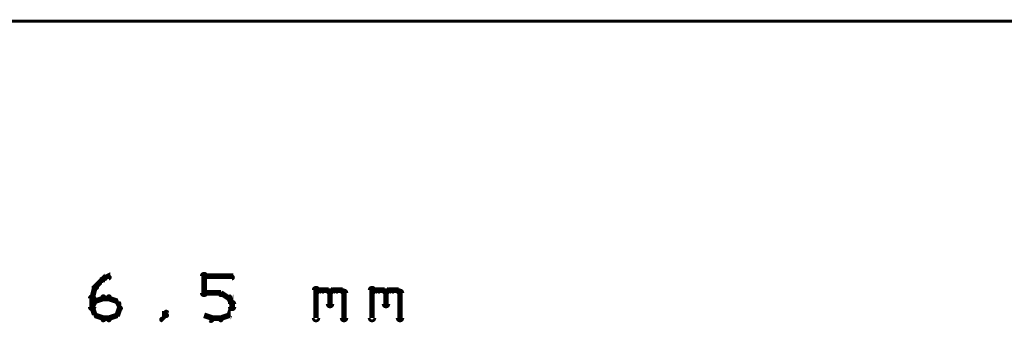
# Model space of a CAD drawing. Extents: x 98 to 599, y 121 to 517.
# Tile 65 of 77: x 438 to 473, y 376 to 387. Entities that reach past the tile are written whole.
import ezdxf

# ---------------------------------------------------------------- set-up
doc = ezdxf.new("R2010")
doc.units = 0
doc.layers.add('DIMENSIONS', color=2, linetype='CONTINUOUS')
doc.layers.add('DRAWING', color=4, linetype='CONTINUOUS')

msp = doc.modelspace()

# ---------------------------------------------------------------- linework, layer by layer
at = {"layer": 'DIMENSIONS', "color": 94}
msp.add_lwpolyline([(208.5, 387, 0.1, 0.1, 1), (208.5, 387, 0, 0, 0), (208.5, 387, 0, 0, 0), (208.5, 387, 0.1, 0.1, 0), (568, 387, 0.1, 0.1, 0), (568, 387, 0, 0, 0), (568, 387, 0.1, 0.1, 0), (568, 387, 0.1, 0.1, 1), (568, 387, 0, 0, 0)], format="xyseb", dxfattribs=at)
at = {"layer": 'DRAWING', "color": 2}
for points in [[(440.6, 377.5, 0.1, 0.1, 1), (440.7, 377.5, 0, 0, 0), (440.6, 377.5, 0, 0, 0), (440.6, 377.5, 0.2, 0.2, 0), (440.9, 377.8, 0.2, 0.2, 0), (440.9, 377.8, 0, 0, 0), (440.9, 377.8, 0.1, 0.1, 0), (440.9, 377.7, 0.1, 0.1, 1), (440.8, 377.8, 0, 0, 0)], [(440.9, 377.8, 0.1, 0.1, 1), (440.9, 377.7, 0, 0, 0), (440.9, 377.8, 0, 0, 0), (440.9, 377.8, 0.2, 0.2, 0), (441.1, 377.9, 0.2, 0.2, 0), (441.1, 377.9, 0, 0, 0), (441.1, 377.9, 0.1, 0.1, 0), (441.1, 377.8, 0.1, 0.1, 1), (441.1, 377.9, 0, 0, 0)], [(444.4, 377.3, 0.1, 0.1, 1), (444.6, 377.3, 0, 0, 0), (444.5, 377.3, 0, 0, 0), (444.5, 377.3, 0.2, 0.2, 0), (444.5, 377.9, 0.2, 0.2, 0), (444.5, 377.9, 0, 0, 0), (444.5, 377.9, 0.1, 0.1, 0), (444.6, 377.9, 0.1, 0.1, 1), (444.4, 377.9, 0, 0, 0)], [(444.5, 377.9, 0.1, 0.1, 1), (444.5, 377.8, 0, 0, 0), (444.5, 377.9, 0, 0, 0), (444.5, 377.9, 0.2, 0.2, 0), (445.5, 377.9, 0.2, 0.2, 0), (445.5, 377.9, 0, 0, 0), (445.5, 377.9, 0.1, 0.1, 0), (445.5, 377.8, 0.1, 0.1, 1), (445.5, 377.9, 0, 0, 0)], [(440.5, 377.1, 0.1, 0.1, 1), (440.5, 377.1, 0, 0, 0), (440.5, 377.1, 0, 0, 0), (440.5, 377.1, 0.2, 0.2, 0), (440.6, 377.5, 0.2, 0.2, 0), (440.6, 377.5, 0, 0, 0), (440.6, 377.5, 0.1, 0.1, 0), (440.7, 377.5, 0.1, 0.1, 1), (440.6, 377.5, 0, 0, 0)], [(448.4, 376.4, 0.1, 0.1, 1), (448.6, 376.4, 0, 0, 0), (448.5, 376.4, 0, 0, 0), (448.5, 376.4, 0.2, 0.2, 0), (448.5, 377.4, 0.2, 0.2, 0), (448.5, 377.4, 0, 0, 0), (448.5, 377.4, 0.1, 0.1, 0), (448.6, 377.4, 0.1, 0.1, 1), (448.4, 377.4, 0, 0, 0)], [(448.5, 377.3, 0.1, 0.1, 1), (448.5, 377.2, 0, 0, 0), (448.5, 377.3, 0, 0, 0), (448.5, 377.3, 0.2, 0.2, 0), (448.6, 377.4, 0.2, 0.2, 0), (448.6, 377.4, 0, 0, 0), (448.6, 377.4, 0.1, 0.1, 0), (448.7, 377.3, 0.1, 0.1, 1), (448.6, 377.4, 0, 0, 0)], [(448.6, 377.4, 0.1, 0.1, 1), (448.6, 377.3, 0, 0, 0), (448.6, 377.4, 0, 0, 0), (448.6, 377.4, 0.2, 0.2, 0), (448.9, 377.4, 0.2, 0.2, 0), (448.9, 377.4, 0, 0, 0), (448.9, 377.4, 0.1, 0.1, 0), (448.9, 377.3, 0.1, 0.1, 1), (448.9, 377.4, 0, 0, 0)], [(448.9, 377.4, 0.1, 0.1, 1), (448.8, 377.3, 0, 0, 0), (448.9, 377.4, 0, 0, 0), (448.9, 377.4, 0.2, 0.2, 0), (449, 377.3, 0.2, 0.2, 0), (449, 377.3, 0, 0, 0), (449, 377.3, 0.1, 0.1, 0), (449, 377.2, 0.1, 0.1, 1), (449, 377.3, 0, 0, 0)], [(449.1, 377.3, 0.1, 0.1, 1), (448.9, 377.3, 0, 0, 0), (449, 377.3, 0, 0, 0), (449, 377.3, 0.2, 0.2, 0), (449, 376.9, 0.2, 0.2, 0), (449, 376.9, 0, 0, 0), (449, 376.9, 0.1, 0.1, 0), (448.9, 376.9, 0.1, 0.1, 1), (449.1, 376.9, 0, 0, 0)], [(449, 377.3, 0.1, 0.1, 1), (449, 377.2, 0, 0, 0), (449, 377.3, 0, 0, 0), (449, 377.3, 0.2, 0.2, 0), (449.1, 377.4, 0.2, 0.2, 0), (449.1, 377.4, 0, 0, 0), (449.1, 377.4, 0.1, 0.1, 0), (449.2, 377.3, 0.1, 0.1, 1), (449.1, 377.4, 0, 0, 0)], [(449.1, 377.4, 0.1, 0.1, 1), (449.1, 377.3, 0, 0, 0), (449.1, 377.4, 0, 0, 0), (449.1, 377.4, 0.2, 0.2, 0), (449.4, 377.4, 0.2, 0.2, 0), (449.4, 377.4, 0, 0, 0), (449.4, 377.4, 0.1, 0.1, 0), (449.4, 377.3, 0.1, 0.1, 1), (449.4, 377.4, 0, 0, 0)], [(449.4, 377.4, 0.1, 0.1, 1), (449.3, 377.3, 0, 0, 0), (449.4, 377.4, 0, 0, 0), (449.4, 377.4, 0.2, 0.2, 0), (449.5, 377.3, 0.2, 0.2, 0), (449.5, 377.3, 0, 0, 0), (449.5, 377.3, 0.1, 0.1, 0), (449.5, 377.2, 0.1, 0.1, 1), (449.5, 377.3, 0, 0, 0)], [(449.6, 377.3, 0.1, 0.1, 1), (449.4, 377.3, 0, 0, 0), (449.5, 377.3, 0, 0, 0), (449.5, 377.3, 0.2, 0.2, 0), (449.5, 376.4, 0.2, 0.2, 0), (449.5, 376.4, 0, 0, 0), (449.5, 376.4, 0.1, 0.1, 0), (449.4, 376.4, 0.1, 0.1, 1), (449.6, 376.4, 0, 0, 0)], [(450.4, 376.4, 0.1, 0.1, 1), (450.6, 376.4, 0, 0, 0), (450.5, 376.4, 0, 0, 0), (450.5, 376.4, 0.2, 0.2, 0), (450.5, 377.4, 0.2, 0.2, 0), (450.5, 377.4, 0, 0, 0), (450.5, 377.4, 0.1, 0.1, 0), (450.6, 377.4, 0.1, 0.1, 1), (450.4, 377.4, 0, 0, 0)], [(450.5, 377.3, 0.1, 0.1, 1), (450.5, 377.2, 0, 0, 0), (450.5, 377.3, 0, 0, 0), (450.5, 377.3, 0.2, 0.2, 0), (450.6, 377.4, 0.2, 0.2, 0), (450.6, 377.4, 0, 0, 0), (450.6, 377.4, 0.1, 0.1, 0), (450.7, 377.3, 0.1, 0.1, 1), (450.6, 377.4, 0, 0, 0)], [(450.6, 377.4, 0.1, 0.1, 1), (450.6, 377.3, 0, 0, 0), (450.6, 377.4, 0, 0, 0), (450.6, 377.4, 0.2, 0.2, 0), (450.9, 377.4, 0.2, 0.2, 0), (450.9, 377.4, 0, 0, 0), (450.9, 377.4, 0.1, 0.1, 0), (450.9, 377.3, 0.1, 0.1, 1), (450.9, 377.4, 0, 0, 0)], [(450.9, 377.4, 0.1, 0.1, 1), (450.8, 377.3, 0, 0, 0), (450.9, 377.4, 0, 0, 0), (450.9, 377.4, 0.2, 0.2, 0), (451, 377.3, 0.2, 0.2, 0), (451, 377.3, 0, 0, 0), (451, 377.3, 0.1, 0.1, 0), (451, 377.2, 0.1, 0.1, 1), (451, 377.3, 0, 0, 0)], [(451.1, 377.3, 0.1, 0.1, 1), (450.9, 377.3, 0, 0, 0), (451, 377.3, 0, 0, 0), (451, 377.3, 0.2, 0.2, 0), (451, 376.9, 0.2, 0.2, 0), (451, 376.9, 0, 0, 0), (451, 376.9, 0.1, 0.1, 0), (450.9, 376.9, 0.1, 0.1, 1), (451.1, 376.9, 0, 0, 0)], [(451, 377.3, 0.1, 0.1, 1), (451, 377.2, 0, 0, 0), (451, 377.3, 0, 0, 0), (451, 377.3, 0.2, 0.2, 0), (451.1, 377.4, 0.2, 0.2, 0), (451.1, 377.4, 0, 0, 0), (451.1, 377.4, 0.1, 0.1, 0), (451.2, 377.3, 0.1, 0.1, 1), (451.1, 377.4, 0, 0, 0)], [(451.1, 377.4, 0.1, 0.1, 1), (451.1, 377.3, 0, 0, 0), (451.1, 377.4, 0, 0, 0), (451.1, 377.4, 0.2, 0.2, 0), (451.4, 377.4, 0.2, 0.2, 0), (451.4, 377.4, 0, 0, 0), (451.4, 377.4, 0.1, 0.1, 0), (451.4, 377.3, 0.1, 0.1, 1), (451.4, 377.4, 0, 0, 0)], [(451.4, 377.4, 0.1, 0.1, 1), (451.3, 377.3, 0, 0, 0), (451.4, 377.4, 0, 0, 0), (451.4, 377.4, 0.2, 0.2, 0), (451.5, 377.3, 0.2, 0.2, 0), (451.5, 377.3, 0, 0, 0), (451.5, 377.3, 0.1, 0.1, 0), (451.5, 377.2, 0.1, 0.1, 1), (451.5, 377.3, 0, 0, 0)], [(451.6, 377.3, 0.1, 0.1, 1), (451.4, 377.3, 0, 0, 0), (451.5, 377.3, 0, 0, 0), (451.5, 377.3, 0.2, 0.2, 0), (451.5, 376.4, 0.2, 0.2, 0), (451.5, 376.4, 0, 0, 0), (451.5, 376.4, 0.1, 0.1, 0), (451.4, 376.4, 0.1, 0.1, 1), (451.6, 376.4, 0, 0, 0)], [(440.4, 376.8, 0.1, 0.1, 1), (440.6, 376.8, 0, 0, 0), (440.5, 376.8, 0, 0, 0), (440.5, 376.8, 0.2, 0.2, 0), (440.5, 377.1, 0.2, 0.2, 0), (440.5, 377.1, 0, 0, 0), (440.5, 377.1, 0.1, 0.1, 0), (440.6, 377.1, 0.1, 0.1, 1), (440.4, 377.1, 0, 0, 0)], [(440.5, 376.8, 0.1, 0.1, 1), (440.5, 376.7, 0, 0, 0), (440.5, 376.8, 0, 0, 0), (440.5, 376.8, 0.2, 0.2, 0), (440.6, 377, 0.2, 0.2, 0), (440.6, 377, 0, 0, 0), (440.6, 377, 0.1, 0.1, 0), (440.7, 377, 0.1, 0.1, 1), (440.6, 377, 0, 0, 0)], [(440.6, 377, 0.1, 0.1, 1), (440.6, 377, 0, 0, 0), (440.6, 377, 0, 0, 0), (440.6, 377, 0.2, 0.2, 0), (440.9, 377.1, 0.2, 0.2, 0), (440.9, 377.1, 0, 0, 0), (440.9, 377.1, 0.1, 0.1, 0), (440.9, 377.1, 0.1, 0.1, 1), (440.9, 377.2, 0, 0, 0)], [(440.9, 377.2, 0.1, 0.1, 1), (440.9, 377.1, 0, 0, 0), (440.9, 377.1, 0, 0, 0), (440.9, 377.1, 0.2, 0.2, 0), (441.1, 377.1, 0.2, 0.2, 0), (441.1, 377.1, 0, 0, 0), (441.1, 377.1, 0.1, 0.1, 0), (441.1, 377.1, 0.1, 0.1, 1), (441.1, 377.2, 0, 0, 0)], [(441.1, 377.2, 0.1, 0.1, 1), (441.1, 377.1, 0, 0, 0), (441.1, 377.1, 0, 0, 0), (441.1, 377.1, 0.2, 0.2, 0), (441.4, 377, 0.2, 0.2, 0), (441.4, 377, 0, 0, 0), (441.4, 377, 0.1, 0.1, 0), (441.4, 377, 0.1, 0.1, 1), (441.4, 377, 0, 0, 0)], [(441.4, 377, 0.1, 0.1, 1), (441.3, 377, 0, 0, 0), (441.4, 377, 0, 0, 0), (441.4, 377, 0.2, 0.2, 0), (441.5, 376.8, 0.2, 0.2, 0), (441.5, 376.8, 0, 0, 0), (441.5, 376.8, 0.1, 0.1, 0), (441.5, 376.7, 0.1, 0.1, 1), (441.5, 376.8, 0, 0, 0)], [(445.1, 377.2, 0.1, 0.1, 1), (445.1, 377.3, 0, 0, 0), (445.1, 377.3, 0, 0, 0), (445.1, 377.3, 0.2, 0.2, 0), (444.5, 377.3, 0.2, 0.2, 0), (444.5, 377.3, 0, 0, 0), (444.5, 377.3, 0.1, 0.1, 0), (444.5, 377.3, 0.1, 0.1, 1), (444.5, 377.2, 0, 0, 0)], [(445.4, 377.1, 0.1, 0.1, 1), (445.4, 377.2, 0, 0, 0), (445.4, 377.1, 0, 0, 0), (445.4, 377.1, 0.2, 0.2, 0), (445.1, 377.3, 0.2, 0.2, 0), (445.1, 377.3, 0, 0, 0), (445.1, 377.3, 0.1, 0.1, 0), (445.1, 377.3, 0.1, 0.1, 1), (445.1, 377.2, 0, 0, 0)], [(445.3, 376.5, 0.1, 0.1, 1), (445.4, 376.5, 0, 0, 0), (445.4, 376.5, 0, 0, 0), (445.4, 376.5, 0.2, 0.2, 0), (445.5, 376.8, 0.2, 0.2, 0), (445.5, 376.8, 0, 0, 0), (445.5, 376.8, 0.1, 0.1, 0), (445.5, 376.7, 0.1, 0.1, 1), (445.5, 376.8, 0, 0, 0)], [(445.5, 376.9, 0.1, 0.1, 1), (445.5, 376.9, 0, 0, 0), (445.5, 376.9, 0, 0, 0), (445.5, 376.9, 0.2, 0.2, 0), (445.4, 377.1, 0.2, 0.2, 0), (445.4, 377.1, 0, 0, 0), (445.4, 377.1, 0.1, 0.1, 0), (445.4, 377.1, 0.1, 0.1, 1), (445.3, 377.1, 0, 0, 0)], [(445.4, 376.8, 0.1, 0.1, 1), (445.6, 376.8, 0, 0, 0), (445.5, 376.8, 0, 0, 0), (445.5, 376.8, 0.2, 0.2, 0), (445.5, 376.9, 0.2, 0.2, 0), (445.5, 376.9, 0, 0, 0), (445.5, 376.9, 0.1, 0.1, 0), (445.6, 376.9, 0.1, 0.1, 1), (445.4, 376.9, 0, 0, 0)], [(440.6, 376.5, 0.1, 0.1, 1), (440.7, 376.5, 0, 0, 0), (440.6, 376.5, 0, 0, 0), (440.6, 376.5, 0.2, 0.2, 0), (440.5, 376.8, 0.2, 0.2, 0), (440.5, 376.8, 0, 0, 0), (440.5, 376.8, 0.1, 0.1, 0), (440.5, 376.8, 0.1, 0.1, 1), (440.5, 376.7, 0, 0, 0)], [(441.5, 376.7, 0.1, 0.1, 1), (441.5, 376.8, 0, 0, 0), (441.5, 376.8, 0, 0, 0), (441.5, 376.8, 0.2, 0.2, 0), (441.4, 376.5, 0.2, 0.2, 0), (441.4, 376.5, 0, 0, 0), (441.4, 376.5, 0.1, 0.1, 0), (441.3, 376.5, 0.1, 0.1, 1), (441.4, 376.5, 0, 0, 0)], [(443.1, 376.5, 0.1, 0.1, 1), (443.2, 376.5, 0, 0, 0), (443.1, 376.5, 0, 0, 0), (443.1, 376.5, 0.2, 0.2, 0), (443.1, 376.6, 0.2, 0.2, 0), (443.1, 376.6, 0, 0, 0), (443.1, 376.6, 0.1, 0.1, 0), (443.2, 376.6, 0.1, 0.1, 1), (443.1, 376.6, 0, 0, 0)], [(440.9, 376.3, 0.1, 0.1, 1), (440.9, 376.4, 0, 0, 0), (440.9, 376.4, 0, 0, 0), (440.9, 376.4, 0.2, 0.2, 0), (440.6, 376.5, 0.2, 0.2, 0), (440.6, 376.5, 0, 0, 0), (440.6, 376.5, 0.1, 0.1, 0), (440.6, 376.5, 0.1, 0.1, 1), (440.6, 376.5, 0, 0, 0)], [(441.1, 376.3, 0.1, 0.1, 1), (441.1, 376.4, 0, 0, 0), (441.1, 376.4, 0, 0, 0), (441.1, 376.4, 0.2, 0.2, 0), (440.9, 376.4, 0.2, 0.2, 0), (440.9, 376.4, 0, 0, 0), (440.9, 376.4, 0.1, 0.1, 0), (440.9, 376.4, 0.1, 0.1, 1), (440.9, 376.3, 0, 0, 0)], [(441.4, 376.5, 0.1, 0.1, 1), (441.4, 376.5, 0, 0, 0), (441.4, 376.5, 0, 0, 0), (441.4, 376.5, 0.2, 0.2, 0), (441.1, 376.4, 0.2, 0.2, 0), (441.1, 376.4, 0, 0, 0), (441.1, 376.4, 0.1, 0.1, 0), (441.1, 376.4, 0.1, 0.1, 1), (441.1, 376.3, 0, 0, 0)], [(443, 376.4, 0.1, 0.1, 1), (443, 376.3, 0, 0, 0), (443, 376.4, 0, 0, 0), (443, 376.4, 0.2, 0.2, 0), (443.1, 376.5, 0.2, 0.2, 0), (443.1, 376.5, 0, 0, 0), (443.1, 376.5, 0.1, 0.1, 0), (443.2, 376.5, 0.1, 0.1, 1), (443.1, 376.5, 0, 0, 0)], [(444.5, 376.5, 0.1, 0.1, 1), (444.5, 376.5, 0, 0, 0), (444.5, 376.5, 0, 0, 0), (444.5, 376.5, 0.2, 0.2, 0), (444.8, 376.4, 0.2, 0.2, 0), (444.8, 376.4, 0, 0, 0), (444.8, 376.4, 0.1, 0.1, 0), (444.7, 376.3, 0.1, 0.1, 1), (444.8, 376.4, 0, 0, 0)], [(444.8, 376.4, 0.1, 0.1, 1), (444.8, 376.3, 0, 0, 0), (444.8, 376.4, 0, 0, 0), (444.8, 376.4, 0.2, 0.2, 0), (445.1, 376.4, 0.2, 0.2, 0), (445.1, 376.4, 0, 0, 0), (445.1, 376.4, 0.1, 0.1, 0), (445.1, 376.3, 0.1, 0.1, 1), (445.1, 376.4, 0, 0, 0)], [(445.1, 376.4, 0.1, 0.1, 1), (445.1, 376.3, 0, 0, 0), (445.1, 376.4, 0, 0, 0), (445.1, 376.4, 0.2, 0.2, 0), (445.4, 376.5, 0.2, 0.2, 0), (445.4, 376.5, 0, 0, 0), (445.4, 376.5, 0.1, 0.1, 0), (445.4, 376.5, 0.1, 0.1, 1), (445.4, 376.5, 0, 0, 0)]]:
    msp.add_lwpolyline(points, format="xyseb", dxfattribs=at)

doc.saveas('drawing.dxf')
